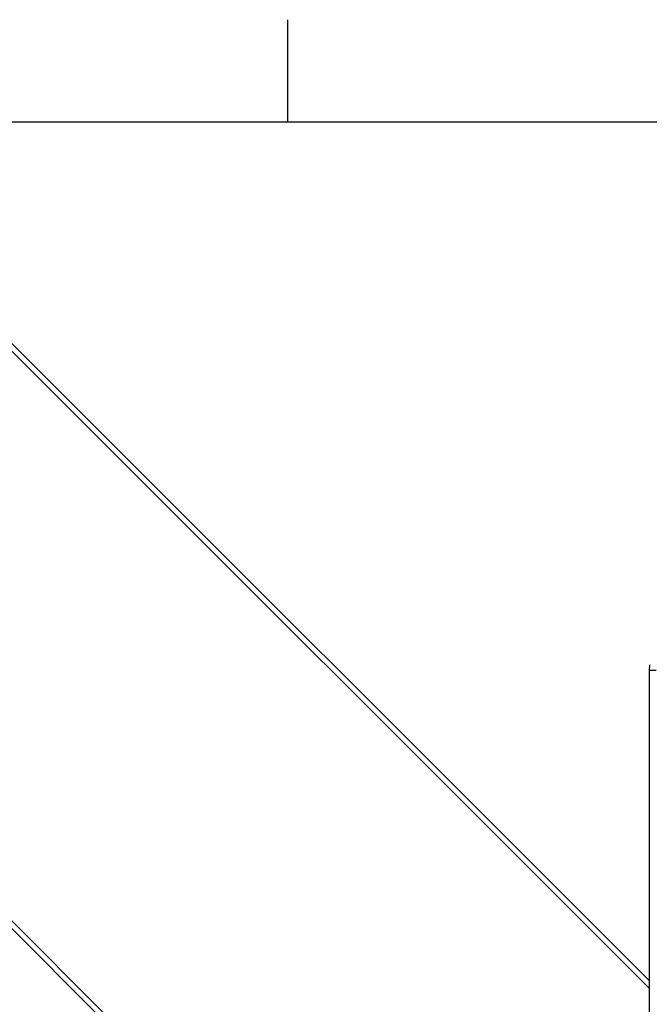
# Model space of a CAD drawing. Header units: millimetres. Extents: x 0 to 420, y 0 to 297.
# Tile 20 of 31: x 95 to 127, y 247 to 297. Entities that reach past the tile are written whole.
import ezdxf

# ---------------------------------------------------------------- set-up
doc = ezdxf.new("R2010")
doc.units = ezdxf.units.MM
doc.layers.add('CARTIGLIO', color=140, linetype='Continuous')

msp = doc.modelspace()

# ---------------------------------------------------------------- linework, layer by layer
at = {"color": 7, "linetype": 'Continuous', "lineweight": 25}
for p, q in [((89.8616, 285.5598), (126.8705, 248.5509)), ((89.6648, 285.3631), (126.8705, 248.1574)), ((75.1049, 270.8032), (126.8705, 219.0376)), ((75.3017, 270.9999), (126.8705, 219.4311)), ((126.8754, 264.4739), (126.8705, 264.1957)), ((126.8705, 264.1957), (126.8705, 159.1547)), ((126.8705, 264.1957), (127.2184, 264.1957)), ((126.8705, 264.1957), (127.2184, 264.1957))]:
    msp.add_line(p, q, dxfattribs=at)
at = {"layer": 'CARTIGLIO', "linetype": 'Continuous'}
for p, q in [((108.6644, 291.8226), (108.6644, 296.9968)), ((414.8274, 291.8226), (5.1801, 291.8226))]:
    msp.add_line(p, q, dxfattribs=at)

doc.saveas('drawing.dxf')
